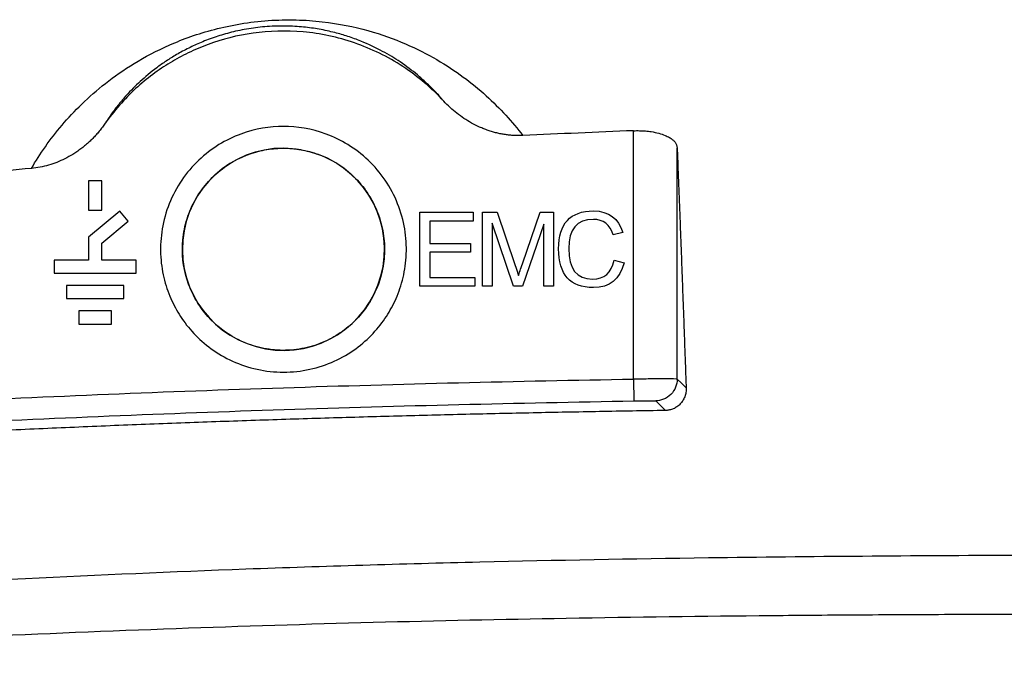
# Model space of a CAD drawing. Header units: millimetres. Extents: x -1111 to 1147, y -743 to 1146.
# Tile 140 of 203: x 166 to 211, y 330 to 359. Entities that reach past the tile are written whole.
import ezdxf

# ---------------------------------------------------------------- set-up
doc = ezdxf.new("R2010")
doc.units = ezdxf.units.MM

msp = doc.modelspace()

# ---------------------------------------------------------------- linework, layer by layer
at = {"color": 7, "linetype": 'Continuous', "lineweight": 25}
for p, q in [((194.487, 342.989), (194.487, 354.369)), ((196.486, 342.989), (196.486, 353.584)), ((170.127, 352.075), (169.527, 352.075)), ((169.527, 352.075), (169.527, 350.725)), ((170.127, 350.725), (170.127, 352.075)), ((169.527, 350.725), (170.127, 350.725)), ((170.952, 350.687), (169.527, 349.491)), ((171.338, 350.228), (170.952, 350.687)), ((184.702, 350.633), (187.147, 350.633)), ((184.702, 347.241), (184.702, 350.633)), ((187.147, 350.633), (187.147, 350.231)), ((187.575, 347.241), (187.575, 350.633)), ((187.575, 350.633), (188.248, 350.633)), ((188.248, 350.633), (189.056, 348.233)), ((189.399, 348.274), (190.213, 350.633)), ((190.213, 350.633), (190.819, 350.633)), ((190.819, 350.633), (190.819, 347.241)), ((170.127, 349.212), (171.338, 350.228)), ((187.147, 350.231), (185.152, 350.231)), ((185.152, 350.231), (185.152, 349.199)), ((188.992, 347.241), (188.009, 350.13)), ((188.009, 350.13), (188.009, 347.241)), ((190.385, 350.083), (189.396, 347.241)), ((190.385, 347.241), (190.385, 350.083)), ((193.994, 349.702), (193.555, 349.598)), ((169.527, 349.491), (169.527, 348.437)), ((170.127, 348.437), (170.127, 349.212)), ((185.152, 349.199), (187.02, 349.199)), ((187.02, 349.199), (187.02, 348.797)), ((185.152, 348.797), (185.152, 347.643)), ((187.02, 348.797), (185.152, 348.797)), ((169.527, 348.437), (167.952, 348.437)), ((167.952, 348.437), (167.952, 347.837)), ((171.702, 348.437), (170.127, 348.437)), ((171.702, 347.837), (171.702, 348.437)), ((193.603, 348.431), (194.052, 348.318)), ((167.952, 347.837), (171.702, 347.837)), ((185.152, 347.643), (187.226, 347.643)), ((187.226, 347.643), (187.226, 347.241)), ((168.515, 347.275), (168.515, 346.675)), ((171.14, 347.275), (168.515, 347.275)), ((171.14, 346.675), (171.14, 347.275)), ((187.226, 347.241), (184.702, 347.241)), ((188.009, 347.241), (187.575, 347.241)), ((189.396, 347.241), (188.992, 347.241)), ((190.819, 347.241), (190.385, 347.241)), ((168.515, 346.675), (171.14, 346.675)), ((169.077, 346.112), (169.077, 345.512)), ((170.577, 346.112), (169.077, 346.112)), ((170.577, 345.512), (170.577, 346.112)), ((169.077, 345.512), (170.577, 345.512))]:
    msp.add_line(p, q, dxfattribs=at)
at = {"color": 7, "linetype": 'Continuous', "lineweight": 25, "flags": 128}
for points in [[(196.897, 342.584), (196.667, 342.811), (196.486, 342.989)], [(195.503, 341.989), (195.753, 341.743), (195.949, 341.549)]]:
    msp.add_lwpolyline(points, dxfattribs=at)
at = {"color": 7, "linetype": 'Continuous', "lineweight": 25}
msp.add_arc((178.452, 348.937), 4.631, 90, 69.6833, dxfattribs=at)
for points, knots in [([(166.906, 352.64), (167.296, 353.309), (167.755, 353.97), (168.586, 354.948), (168.887, 355.271), (169.546, 355.911), (169.905, 356.228), (170.699, 356.85), (171.133, 357.156), (172.102, 357.748), (172.637, 358.035), (173.85, 358.567), (174.529, 358.814), (175.672, 359.111), (176.073, 359.198), (176.901, 359.336), (177.329, 359.387), (178.185, 359.447), (178.612, 359.456), (179.442, 359.436), (179.845, 359.407), (180.996, 359.277), (181.692, 359.131), (182.953, 358.78), (183.52, 358.574), (184.561, 358.125), (185.035, 357.882), (186.35, 357.117), (187.088, 356.559), (188.382, 355.391), (188.935, 354.778), (189.418, 354.147)], [0, 0, 0, 0, 0.125, 0.125, 0.1875, 0.1875, 0.25, 0.25, 0.3125, 0.3125, 0.375, 0.375, 0.4375, 0.4375, 0.46875, 0.46875, 0.5, 0.5, 0.53125, 0.53125, 0.5625, 0.5625, 0.625, 0.625, 0.6875, 0.6875, 0.75, 0.75, 0.875, 0.875, 1, 1, 1, 1]), ([(185.794, 355.726), (185.729, 355.802), (185.601, 355.951), (185.4, 356.168), (185.198, 356.373), (184.996, 356.566), (184.795, 356.749), (184.419, 357.071), (183.856, 357.497), (183.004, 358.018), (182.191, 358.407), (181.43, 358.686), (180.801, 358.871), (180.131, 359.02), (179.385, 359.127), (178.584, 359.177), (177.714, 359.155), (176.843, 359.052), (176.049, 358.884), (175.318, 358.668), (174.675, 358.423), (174.08, 358.147), (173.552, 357.86), (173.069, 357.558), (172.49, 357.148), (171.995, 356.732), (171.555, 356.307), (171.225, 355.958), (170.892, 355.566), (170.558, 355.128), (170.359, 354.824), (170.257, 354.667)], [0, 0, 0, 0, 0.024805, 0.048602, 0.071388, 0.093163, 0.113926, 0.133676, 0.203949, 0.26471, 0.328326, 0.360652, 0.389618, 0.420268, 0.447036, 0.473833, 0.499601, 0.525287, 0.5519, 0.578498, 0.609088, 0.637942, 0.670413, 0.702088, 0.734233, 0.799512, 0.831474, 0.865781, 0.907279, 0.952016, 1, 1, 1, 1]), ([(185.794, 355.726), (185.246, 356.319), (184.615, 356.856), (183.233, 357.759), (182.483, 358.125), (180.935, 358.659), (180.138, 358.826), (178.568, 358.967), (177.796, 358.943), (176.333, 358.738), (175.642, 358.558), (174.688, 358.208), (174.383, 358.078), (173.948, 357.867), (173.806, 357.794), (173.53, 357.643), (173.397, 357.567), (172.726, 357.16), (172.192, 356.766), (171.172, 355.828), (170.687, 355.283), (170.257, 354.667)], [0, 0, 0, 0, 0.125, 0.125, 0.25, 0.25, 0.375, 0.375, 0.5, 0.5, 0.625, 0.625, 0.6875, 0.6875, 0.71875, 0.71875, 0.75, 0.75, 0.875, 0.875, 1, 1, 1, 1]), ([(189.418, 354.146), (189.351, 354.144), (189.217, 354.141), (189.017, 354.147), (188.817, 354.162), (188.618, 354.187), (188.419, 354.221), (188.221, 354.265), (188.024, 354.319), (187.827, 354.382), (187.631, 354.455), (187.375, 354.563), (187.068, 354.715), (186.719, 354.926), (186.389, 355.164), (186.078, 355.429), (185.889, 355.627), (185.794, 355.726)], [0, 0, 0, 0, 0.049207, 0.098285, 0.147347, 0.196506, 0.245875, 0.295564, 0.345681, 0.396334, 0.447623, 0.499649, 0.600121, 0.699707, 0.799092, 0.898963, 1, 1, 1, 1]), ([(170.257, 354.667), (170.212, 354.605), (170.123, 354.481), (169.98, 354.304), (169.832, 354.134), (169.676, 353.972), (169.515, 353.818), (169.347, 353.673), (169.172, 353.535), (168.991, 353.405), (168.751, 353.249), (168.448, 353.08), (168.076, 352.913), (167.695, 352.784), (167.305, 352.689), (167.039, 352.657), (166.906, 352.64)], [0, 0, 0, 0, 0.056909, 0.113214, 0.169025, 0.224455, 0.279617, 0.334629, 0.389607, 0.44467, 0.499933, 0.602055, 0.702281, 0.801442, 0.900394, 1, 1, 1, 1]), ([(178.452, 354.568), (179.062, 354.568), (179.733, 354.467), (180.744, 354.093), (181.081, 353.931), (181.732, 353.53), (182.045, 353.291), (182.622, 352.742), (182.885, 352.433), (183.341, 351.761), (183.533, 351.399), (183.832, 350.648), (183.94, 350.259), (184.07, 349.483), (184.093, 349.095), (184.064, 348.346), (184.013, 347.984), (183.851, 347.3), (183.742, 346.979), (183.547, 346.534), (183.477, 346.392), (183.33, 346.12), (183.253, 345.99), (182.995, 345.595), (182.793, 345.334), (182.325, 344.835), (182.058, 344.597), (181.463, 344.165), (181.135, 343.971), (180.428, 343.65), (180.049, 343.523), (179.265, 343.351), (178.858, 343.306), (178.046, 343.306), (177.639, 343.351), (176.855, 343.523), (176.476, 343.65), (175.77, 343.971), (175.441, 344.165), (174.846, 344.597), (174.58, 344.835), (174.111, 345.334), (173.909, 345.595), (173.652, 345.99), (173.574, 346.12), (173.427, 346.392), (173.357, 346.534), (173.163, 346.979), (173.053, 347.3), (172.891, 347.984), (172.84, 348.346), (172.811, 349.095), (172.834, 349.483), (172.964, 350.259), (173.072, 350.648), (173.372, 351.399), (173.563, 351.761), (174.019, 352.433), (174.282, 352.742), (174.859, 353.291), (175.172, 353.53), (175.823, 353.931), (176.16, 354.093), (177.171, 354.467), (177.843, 354.568), (178.452, 354.568)], [0, 0, 0, 0, 0.0625, 0.0625, 0.09375, 0.09375, 0.125, 0.125, 0.15625, 0.15625, 0.1875, 0.1875, 0.21875, 0.21875, 0.25, 0.25, 0.28125, 0.28125, 0.3125, 0.3125, 0.328125, 0.328125, 0.34375, 0.34375, 0.375, 0.375, 0.40625, 0.40625, 0.4375, 0.4375, 0.46875, 0.46875, 0.5, 0.5, 0.53125, 0.53125, 0.5625, 0.5625, 0.59375, 0.59375, 0.625, 0.625, 0.65625, 0.65625, 0.671875, 0.671875, 0.6875, 0.6875, 0.71875, 0.71875, 0.75, 0.75, 0.78125, 0.78125, 0.8125, 0.8125, 0.84375, 0.84375, 0.875, 0.875, 0.90625, 0.90625, 0.9375, 0.9375, 1, 1, 1, 1]), ([(194.487, 354.369), (193.643, 354.335), (191.953, 354.266), (190.263, 354.186), (189.418, 354.146)], [0, 0, 0, 0, 0.49946, 1, 1, 1, 1]), ([(194.487, 354.369), (194.533, 354.37), (194.626, 354.373), (194.765, 354.372), (194.901, 354.367), (195.037, 354.358), (195.17, 354.344), (195.379, 354.316), (195.65, 354.261), (195.923, 354.167), (196.134, 354.064), (196.288, 353.958), (196.399, 353.842), (196.47, 353.717), (196.481, 353.629), (196.486, 353.584)], [0, 0, 0, 0, 0.043178, 0.08605, 0.128862, 0.171861, 0.215292, 0.25939, 0.38149, 0.504937, 0.603436, 0.700043, 0.79693, 0.896248, 1, 1, 1, 1]), ([(175.749, 352.697), (175.49, 352.511), (175.244, 352.293), (174.8, 351.804), (174.602, 351.532), (174.269, 350.952), (174.135, 350.644), (173.936, 350.015), (173.872, 349.693), (173.782, 348.74), (173.858, 348.125), (174.104, 347.318), (174.208, 347.067), (174.383, 346.722), (174.444, 346.614), (174.578, 346.397), (174.651, 346.289), (175.047, 345.753), (175.47, 345.341), (176.255, 344.849), (176.541, 344.707), (177.148, 344.482), (177.47, 344.399), (178.128, 344.306), (178.465, 344.294), (179.131, 344.344), (179.459, 344.405), (180.086, 344.592), (180.385, 344.717), (180.937, 345.017), (181.19, 345.191), (181.644, 345.569), (181.845, 345.773), (182.194, 346.195), (182.342, 346.412), (182.717, 347.065), (182.921, 347.585), (183.068, 348.46), (183.091, 348.767), (183.071, 349.396), (183.029, 349.717), (182.873, 350.353), (182.76, 350.668), (182.467, 351.268), (182.288, 351.553), (181.875, 352.074), (181.642, 352.31), (181.142, 352.721), (180.875, 352.896), (180.056, 353.325), (179.487, 353.482), (178.826, 353.555), (178.696, 353.563), (178.442, 353.57), (178.318, 353.568), (177.93, 353.546), (177.661, 353.509), (176.839, 353.314), (176.268, 353.07), (175.749, 352.697)], [0, 0, 0, 0, 0.03125, 0.03125, 0.0625, 0.0625, 0.09375, 0.09375, 0.125, 0.125, 0.1875, 0.1875, 0.21875, 0.21875, 0.234375, 0.234375, 0.25, 0.25, 0.3125, 0.3125, 0.34375, 0.34375, 0.375, 0.375, 0.40625, 0.40625, 0.4375, 0.4375, 0.46875, 0.46875, 0.5, 0.5, 0.53125, 0.53125, 0.5625, 0.5625, 0.625, 0.625, 0.65625, 0.65625, 0.6875, 0.6875, 0.71875, 0.71875, 0.75, 0.75, 0.78125, 0.78125, 0.8125, 0.8125, 0.875, 0.875, 0.890625, 0.890625, 0.90625, 0.90625, 0.9375, 0.9375, 1, 1, 1, 1]), ([(196.486, 353.584), (196.499, 353.254), (196.525, 352.596), (196.564, 351.601), (196.603, 350.605), (196.641, 349.607), (196.678, 348.607), (196.716, 347.606), (196.753, 346.604), (196.79, 345.601), (196.826, 344.597), (196.862, 343.593), (196.886, 342.919), (196.897, 342.584)], [0, 0, 0, 0, 0.094332, 0.18798, 0.280944, 0.373223, 0.464818, 0.555728, 0.645953, 0.735493, 0.824348, 0.912517, 1, 1, 1, 1]), ([(166.906, 352.64), (166.159, 352.575), (164.662, 352.446), (163.166, 352.309), (162.417, 352.241)], [0, 0, 0, 0, 0.499439, 1, 1, 1, 1]), ([(162.417, 341.931), (167.759, 342.2), (173.102, 342.421), (183.793, 342.768), (189.139, 342.897), (194.487, 342.989)], [0, 0, 0, 0, 0.5, 0.5, 1, 1, 1, 1]), ([(196.486, 342.989), (196.482, 342.991), (196.427, 342.993), (196.222, 342.995), (196.073, 342.996), (195.704, 342.996), (195.484, 342.995), (195.004, 342.993), (194.745, 342.991), (194.487, 342.989)], [0, 0, 0, 0, 0.25, 0.25, 0.5, 0.5, 0.75, 0.75, 1, 1, 1, 1]), ([(194.487, 342.989), (194.489, 342.872), (194.491, 342.746), (194.495, 342.503), (194.497, 342.385), (194.5, 342.191), (194.502, 342.114), (194.503, 342.015), (194.504, 341.991), (194.504, 341.989)], [0, 0, 0, 0, 0.25, 0.25, 0.5, 0.5, 0.75, 0.75, 1, 1, 1, 1]), ([(196.486, 342.989), (196.486, 342.872), (196.465, 342.746), (196.37, 342.502), (196.295, 342.385), (196.103, 342.19), (195.987, 342.114), (195.745, 342.014), (195.62, 341.991), (195.503, 341.989)], [0, 0, 0, 0, 0.25, 0.25, 0.5, 0.5, 0.75, 0.75, 1, 1, 1, 1]), ([(196.897, 342.584), (196.898, 342.55), (196.899, 342.481), (196.888, 342.38), (196.867, 342.281), (196.836, 342.184), (196.795, 342.089), (196.733, 341.977), (196.638, 341.851), (196.497, 341.726), (196.357, 341.641), (196.231, 341.597), (196.146, 341.577), (196.067, 341.563), (196.003, 341.552), (195.965, 341.55), (195.949, 341.549)], [0, 0, 0, 0, 0.087591, 0.173242, 0.257135, 0.339461, 0.420424, 0.500236, 0.629631, 0.749978, 0.849589, 0.887149, 0.924783, 0.956935, 0.981899, 1, 1, 1, 1]), ([(162.468, 340.932), (167.803, 341.201), (173.14, 341.422), (183.82, 341.769), (189.161, 341.898), (194.504, 341.989)], [0, 0, 0, 0, 0.5, 0.5, 1, 1, 1, 1]), ([(194.504, 341.989), (194.762, 341.994), (195.02, 341.996), (195.389, 341.996), (195.498, 341.993), (195.503, 341.989)], [0, 0, 0, 0, 0.5, 0.5, 1, 1, 1, 1]), ([(195.949, 341.549), (194.945, 341.533), (192.925, 341.5), (189.878, 341.44), (186.796, 341.371), (183.681, 341.292), (180.534, 341.203), (177.355, 341.103), (174.146, 340.99), (170.908, 340.865), (167.642, 340.727), (164.349, 340.577), (162.145, 340.466), (161.039, 340.411)], [0, 0, 0, 0, 0.086216, 0.173454, 0.261688, 0.350888, 0.441028, 0.532079, 0.624012, 0.716799, 0.810412, 0.904822, 1, 1, 1, 1]), ([(134.436, 331.838), (136.061, 331.955), (139.204, 332.182), (143.759, 332.497), (147.99, 332.78), (151.893, 333.031), (158.069, 333.409), (166.312, 333.86), (176.936, 334.322), (187.365, 334.632), (196.779, 334.804), (204.976, 334.889), (212.039, 334.928), (216.748, 334.932), (219.102, 334.933)], [0, 0, 0, 0, 0.057667, 0.11156, 0.161618, 0.207784, 0.250004, 0.380674, 0.499999, 0.626445, 0.749996, 0.833292, 0.916659, 1, 1, 1, 1]), ([(219.102, 332.217), (217.41, 332.216), (214.138, 332.215), (209.4, 332.201), (205.004, 332.178), (199.044, 332.132), (191.603, 332.036), (182.504, 331.845), (173.47, 331.563), (165.472, 331.233), (158.457, 330.891), (152.376, 330.566), (148.21, 330.321), (146.069, 330.196)], [0, 0, 0, 0, 0.0694882, 0.1343179, 0.1944892, 0.2500027, 0.3789703, 0.5000004, 0.623658, 0.7499959, 0.8286478, 0.9119819, 1, 1, 1, 1])]:
    msp.add_open_spline(points, degree=3, knots=knots, dxfattribs=at)
at = {"color": 250, "linetype": 'Continuous', "lineweight": 25}
msp.add_open_spline([(178.452, 353.568), (178.703, 353.568), (178.965, 353.548), (179.505, 353.455), (179.783, 353.383), (180.06, 353.28)], degree=3, knots=[0, 0, 0, 0, 0.5, 0.5, 1, 1, 1, 1], dxfattribs=at)
at = {"color": 7, "linetype": 'Continuous', "lineweight": 25}
for points in [[(191.057, 348.963), (191.057, 350.115), (191.59, 350.691), (192.656, 350.691)], [(192.656, 350.691), (193.357, 350.691), (193.803, 350.362), (193.994, 349.702)], [(192.648, 350.305), (191.894, 350.305), (191.518, 349.858), (191.518, 348.965)], [(193.555, 349.598), (193.405, 350.069), (193.102, 350.305), (192.648, 350.305)], [(192.65, 347.183), (191.588, 347.183), (191.057, 347.776), (191.057, 348.963)], [(191.518, 348.965), (191.518, 348.034), (191.882, 347.569), (192.611, 347.569)], [(189.056, 348.233), (189.13, 348.009), (189.184, 347.842), (189.219, 347.731)], [(189.219, 347.731), (189.257, 347.854), (189.317, 348.035), (189.399, 348.274)], [(192.611, 347.569), (193.148, 347.569), (193.478, 347.857), (193.603, 348.431)], [(194.052, 348.318), (193.86, 347.561), (193.392, 347.183), (192.65, 347.183)]]:
    msp.add_open_spline(points, degree=3, dxfattribs=at)

doc.saveas('drawing.dxf')
